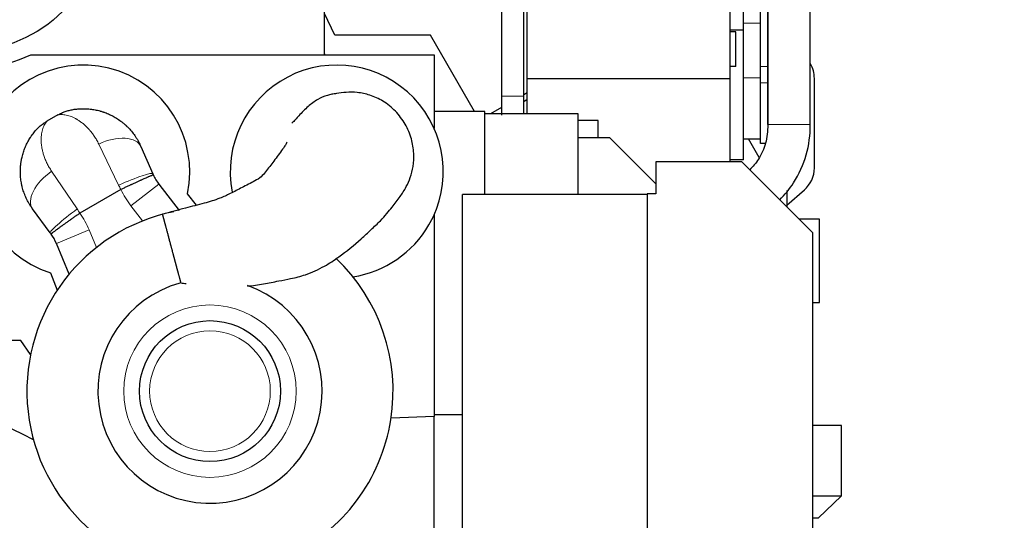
# Model space of a CAD drawing. Header units: inches. Extents: x 0 to 29700, y -16 to 21000.
# Tile 161 of 213: x 14988 to 15959, y 15266 to 15759. Entities that reach past the tile are written whole.
import ezdxf

# ---------------------------------------------------------------- set-up
doc = ezdxf.new("R2010")
doc.units = ezdxf.units.IN
doc.layers.add('1', color=7, linetype='Continuous', true_color=0xffffff)
doc.layers.add('254', color=7, linetype='Continuous', true_color=0xffffff)
doc.styles.add('latin_extended', font='simplex.shx')
doc.dimstyles.get("Standard").update_dxf_attribs({"dimtxt": 0.18, "dimasz": 0.18, "dimexe": 0.18, "dimexo": 0.0625, "dimgap": 0.09, "dimtad": 0, "dimtih": 1, "dimtoh": 1, "dimdec": 4, "dimzin": 0, "dimdsep": 46, "dimtxsty": 'Standard', "dimcen": 0.09, "dimadec": 0, "dimazin": 0, "dimtfac": 1, "dimtdec": 4, "dimtofl": 0, "dimtmove": 0, "dimatfit": 3, "dimfxl": 1, "dimtolj": 1, "dimtzin": 0, "dimarcsym": 0})

# ---------------------------------------------------------------- blocks, each defined once
blk = doc.blocks.new('_U9')
at = {"layer": '254', "color": 3, "linetype": 'Continuous', "lineweight": 13, "transparency": 16777216}
for p, q in [((15408.25, 17603.4), (17216.25, 17603.4)), ((17166.25, 15355.9), (17166.25, 17428.4)), ((14956.25, 15180.9), (17216.25, 15180.9))]:
    blk.add_line(p, q, dxfattribs=at)
at = {"layer": '254', "color": 3, "transparency": 16777216}
for points in [[(17195.42, 17428.4), (17137.09, 17428.4), (17166.25, 17603.4)], [(17137.09, 15355.9), (17195.42, 15355.9), (17166.25, 15180.9)]]:
    blk.add_solid(points, dxfattribs=at)
at = {"layer": 'Defpoints', "color": 0, "transparency": 16777216}
for p in [(15358.25, 17603.4), (17166.25, 17603.4), (14906.25, 15180.9)]:
    blk.add_point(p, dxfattribs=at)
at = {"layer": '254', "color": 2, "lineweight": 13, "transparency": 16777216, "insert": (16903.75, 15903.78), "char_height": 175, "attachment_point": 1, "rotation": 90, "style": 'latin_extended'}
blk.add_mtext('\\A1;2422', dxfattribs=at)

msp = doc.modelspace()

# ---------------------------------------------------------------- linework, layer by layer
at = {"layer": '1', "color": 2, "linetype": 'Continuous', "lineweight": 25}
for p, q in [((15701.252, 15748.904), (15701.252, 16120.629)), ((15725.253, 16067.895), (15725.253, 15655.722)), ((15767.253, 15655.722), (15767.253, 16067.895)), ((15488.081, 15700.929), (15488.081, 15850.929)), ((15688.081, 15700.929), (15688.081, 15850.929)), ((15718.252, 15713.131), (15718.252, 15789.541)), ((15725.252, 15713.131), (15725.252, 15789.541)), ((15288.252, 15724.4), (15288.252, 15779.631)), ((15298.252, 15743.9), (15288.252, 15765.199)), ((15701.252, 15748.904), (15688.08, 15748.904)), ((15701.252, 15620.904), (15701.252, 15748.904)), ((15392.752, 15743.9), (15298.252, 15743.9)), ((15436.252, 15668.556), (15392.752, 15743.9)), ((15693.924, 15747.066), (15688.081, 15747.066)), ((15693.924, 15712.897), (15693.924, 15747.066)), ((15725.253, 15729.9), (15725.252, 15729.9)), ((14998.444, 15724.4), (15396.252, 15724.4)), ((15288.963, 15724.4), (15288.252, 15725.913)), ((15396.252, 15724.4), (15396.252, 15651.936)), ((15693.924, 15712.897), (15688.081, 15712.897)), ((15718.252, 15696.903), (15718.252, 15713.131)), ((15725.252, 15696.903), (15725.252, 15713.131)), ((15488.081, 15666.2), (15488.081, 15700.929)), ((15688.081, 15700.929), (15488.081, 15700.929)), ((15688.081, 15618.9), (15688.081, 15700.929)), ((15771.252, 15612.968), (15771.252, 15701.283)), ((15718.252, 15637.073), (15718.252, 15696.903)), ((15725.252, 15655.652), (15725.252, 15696.903)), ((15484.672, 15678.641), (15488.082, 15680.724)), ((15488.081, 15687.107), (15484.673, 15685.139)), ((15462.674, 15672.438), (15451.87, 15666.201)), ((15025.255, 15665.259), (15014.382, 15658.981)), ((15025.255, 15665.259), (15014.382, 15658.981)), ((15446.252, 15668.556), (15396.252, 15668.556)), ((15446.252, 15666.197), (15446.252, 15668.556)), ((15446.252, 15586.9), (15446.252, 15666.2)), ((15538.252, 15666.2), (15446.252, 15666.2)), ((15538.252, 15586.9), (15538.252, 15666.2)), ((15558.081, 15659.641), (15538.252, 15659.641)), ((15558.081, 15642.95), (15558.081, 15659.641)), ((15538.252, 15642.95), (15569.252, 15642.95)), ((15614.853, 15597.35), (15569.252, 15642.95)), ((15107.086, 15634.185), (15118.792, 15607.335)), ((15107.086, 15634.185), (15118.792, 15607.335)), ((15701.252, 15641.743), (15718.252, 15641.743)), ((15716.825, 15623.344), (15706.202, 15641.743)), ((15722.901, 15637.073), (15718.252, 15637.073)), ((15614.853, 15618.9), (15614.853, 15587.4)), ((15699.853, 15618.9), (15614.853, 15618.9)), ((15701.252, 15620.904), (15688.08, 15620.904)), ((15769.853, 15548.9), (15699.853, 15618.9)), ((15124.958, 15596.879), (15144.919, 15570.866)), ((15124.958, 15596.879), (15144.919, 15570.866)), ((15087.324, 15591.681), (15047.067, 15568.439)), ((15087.324, 15591.681), (15047.067, 15568.439)), ((15161.995, 15576.202), (15152.948, 15587.532)), ((15161.995, 15576.202), (15152.948, 15587.532)), ((15424.352, 15119.4), (15424.352, 15586.9)), ((15606.353, 15586.9), (15424.352, 15586.9)), ((15606.353, 15587.4), (15606.353, 15117.4)), ((15614.853, 15587.4), (15606.353, 15587.4)), ((15743.95, 15576.238), (15761.377, 15591.342)), ((15743.952, 15590.699), (15743.952, 15574.798)), ((15017.777, 15549.014), (15000.377, 15572.577)), ((15017.777, 15549.014), (15000.377, 15572.577)), ((15396.252, 15566.872), (15396.252, 15367.9)), ((15776.252, 15562.43), (15756.322, 15562.43)), ((15776.252, 15492.479), (15776.252, 15562.43)), ((15769.853, 15117.4), (15769.853, 15548.9)), ((15036.296, 15508.153), (15023.748, 15538.446)), ((15036.296, 15508.153), (15023.748, 15538.446)), ((15017.848, 15509.532), (15024.579, 15492.35)), ((15017.848, 15509.532), (15024.579, 15492.35)), ((15776.252, 15480.43), (15776.252, 15492.479)), ((15769.852, 15480.43), (15776.252, 15480.43)), ((14988.752, 15442.9), (14839.293, 15442.9)), ((14998.371, 15429.03), (14988.752, 15442.9)), ((15396.252, 15367.9), (15353.832, 15366.419)), ((15424.352, 15369.541), (15396.252, 15369.541)), ((15396.252, 15198.902), (15396.252, 15367.9)), ((15797.952, 15358.9), (15769.853, 15358.9)), ((15797.952, 15289.594), (15797.952, 15358.9)), ((15769.853, 15289.594), (15797.952, 15289.594)), ((15774.952, 15267.594), (15797.952, 15289.594)), ((15774.952, 15267.594), (15769.853, 15267.594))]:
    msp.add_line(p, q, dxfattribs=at)
at = {"layer": '1', "color": 110, "linetype": 'Continuous', "lineweight": 13}
for p, q in [((15701.252, 15755.685), (15718.252, 15755.685)), ((15725.252, 15713.131), (15718.252, 15713.131)), ((15701.252, 15701.903), (15718.252, 15701.903)), ((15725.252, 15696.903), (15718.252, 15696.903)), ((15767.253, 15655.722), (15725.253, 15655.722)), ((15085.126, 15596.088), (15065.584, 15636.51)), ((15085.126, 15596.088), (15065.584, 15636.51)), ((15019.114, 15609.681), (15044.35, 15572.545)), ((15019.114, 15609.681), (15044.35, 15572.545)), ((15097.19, 15575.573), (15124.958, 15596.879)), ((15097.19, 15575.573), (15124.958, 15596.879)), ((15108.615, 15560.684), (15097.19, 15575.573)), ((15108.615, 15560.684), (15097.19, 15575.573)), ((15023.748, 15538.446), (15056.084, 15551.84)), ((15023.748, 15538.446), (15056.084, 15551.84)), ((15056.084, 15551.84), (15063.265, 15534.503)), ((15056.084, 15551.84), (15063.265, 15534.503))]:
    msp.add_line(p, q, dxfattribs=at)
at = {"layer": '1', "color": 2, "linetype": 'Continuous', "lineweight": 25}
for centre, radius in [((14936.252, 15860.9), 132.5), ((15175.252, 15392.9), 69.5), ((15175.252, 15392.9), 69.5)]:
    msp.add_circle(centre, radius, dxfattribs=at)
at = {"layer": '1', "color": 110, "linetype": 'Continuous', "lineweight": 13}
for radius in [85, 85, 59.5, 59.5]:
    msp.add_circle((15175.252, 15392.9), radius, dxfattribs=at)
at = {"layer": '1', "color": 2, "linetype": 'Continuous', "lineweight": 25}
for centre, radius, start, end in [((14936.252, 15860.9), 150, 223.894554, 294.494648), ((15050.252, 15609.406), 105, 347.975372, 252.024628), ((15050.252, 15609.406), 105, 347.975372, 252.024628), ((15300.252, 15609.406), 105, 330.000033, 191.158158), ((15300.252, 15609.406), 105, 330.000033, 191.158158), ((15742.635, 15701.283), 28.617, 0, 30.654844), ((15742.635, 15612.968), 28.617, 310.914383, 0), ((15164.625, 15627.318), 50, 205.283936, 217.5), ((15164.625, 15627.318), 50, 205.283936, 217.5), ((15175.252, 15392.9), 180.534, 101.44125, 266.068125), ((15175.252, 15392.9), 180.534, 101.44125, 266.068125), ((15300.252, 15609.406), 105, 278.767533, 330.000033), ((15300.252, 15609.406), 105, 278.767533, 330.000033), ((14977.554, 15519.312), 50, 22.5, 34.716108), ((14977.554, 15519.312), 50, 22.5, 34.716108), ((15175.252, 15392.9), 180.534, 295.464375, 46.546875), ((15175.252, 15392.9), 180.534, 295.464375, 46.546875), ((15175.252, 15392.9), 110.534, 105.519375, 70.374375), ((15175.252, 15392.9), 110.534, 105.519375, 70.374375), ((14906.252, 15180.9), 189.5, 59.92875, 114.24375)]:
    msp.add_arc(centre, radius, start, end, dxfattribs=at)
at = {"layer": '1', "color": 110, "linetype": 'Continuous', "lineweight": 13}
for centre, start, end in [((15164.625, 15627.318), 204.746026, 217.5), ((15164.625, 15627.318), 204.746026, 217.5), ((14977.554, 15519.312), 22.5, 35.254018), ((14977.554, 15519.312), 22.5, 35.254018)]:
    msp.add_arc(centre, 85, start, end, dxfattribs=at)
for centre, major_axis, ratio, start_param, end_param in [((15075.002, 15620.197), (32.083, 13.988), 0.5357759, 0, 1.631231), ((15075.002, 15620.197), (32.083, 13.988), 0.5357759, 0, 1.631231), ((15028.532, 15593.368), (28.155, 20.791), 0.5357746, 1.5103602, 3.1415927), ((15028.532, 15593.368), (28.155, 20.791), 0.5357746, 1.5103602, 3.1415927), ((15086.709, 15593.347), (32.083, 13.988), 0.0898484, 0, 1.5809431), ((15086.709, 15593.347), (32.083, 13.988), 0.0898484, 0, 1.5809431), ((15045.932, 15569.805), (28.155, 20.791), 0.0898474, 1.5606494, 3.1415927), ((15045.932, 15569.805), (28.155, 20.791), 0.0898474, 1.5606494, 3.1415927)]:
    msp.add_ellipse(centre, major_axis=major_axis, ratio=ratio, start_param=start_param, end_param=end_param, dxfattribs=at)
at = {"layer": '1', "color": 2, "linetype": 'Continuous', "lineweight": 25}
for points, knots in [([(15462.673, 15779.632), (15462.672, 15775.876), (15462.672, 15766.479), (15462.672, 15751.441), (15462.672, 15734.517), (15462.672, 15717.594), (15462.672, 15700.672), (15462.672, 15689.391), (15462.672, 15683.75)], [0, 0, 0, 0, 0.1175057, 0.2940152, 0.4705247, 0.6470337, 0.8235279, 1, 1, 1, 1]), ([(15484.671, 15683.75), (15484.671, 15689.391), (15484.671, 15700.672), (15484.671, 15717.594), (15484.671, 15737.338), (15484.671, 15758.017), (15484.671, 15773.055), (15484.672, 15779.631)], [0, 0, 0, 0, 0.1764729, 0.352968, 0.5294778, 0.7942435, 1, 1, 1, 1]), ([(15212.306, 15496.409), (15217.608, 15496.916), (15227.97, 15498.385), (15241.932, 15501.428), (15255.91, 15503.871), (15271.382, 15507.825), (15287.083, 15515.104), (15305.569, 15527.079), (15320.921, 15539.913), (15334.358, 15552.244), (15345.469, 15562.914), (15354.915, 15574.077), (15362.228, 15583.79), (15368.389, 15593.142), (15373.071, 15603.514), (15375.942, 15614.748), (15376.661, 15627.672), (15374.305, 15642.137), (15368.23, 15656.557), (15358.604, 15669.361), (15346.585, 15679.147), (15333.496, 15685.069), (15320.998, 15687.718), (15309.828, 15687.776), (15300.908, 15686.497), (15295.026, 15685.562), (15288.334, 15683.787), (15280.958, 15680.6), (15271.343, 15673.289), (15264.436, 15666.365), (15259.742, 15660.899), (15257.255, 15658.298), (15256.109, 15657.118)], [0, 0, 0, 0, 0.0343021, 0.0676344, 0.0933338, 0.1261028, 0.1715223, 0.2070655, 0.2677506, 0.296364, 0.3267994, 0.3760678, 0.4178713, 0.4516682, 0.4763215, 0.5024951, 0.5308048, 0.5616686, 0.5950745, 0.6291124, 0.6624737, 0.6924936, 0.7196534, 0.7433175, 0.7650992, 0.7784021, 0.7943109, 0.8392464, 0.8931073, 0.9546511, 0.9800834, 1, 1, 1, 1]), ([(15212.306, 15496.409), (15217.608, 15496.916), (15227.97, 15498.385), (15241.932, 15501.428), (15255.91, 15503.871), (15271.382, 15507.825), (15287.083, 15515.104), (15305.569, 15527.079), (15320.921, 15539.913), (15334.358, 15552.244), (15345.469, 15562.914), (15354.915, 15574.077), (15362.228, 15583.79), (15368.389, 15593.142), (15373.071, 15603.514), (15375.942, 15614.748), (15376.661, 15627.672), (15374.305, 15642.137), (15368.23, 15656.557), (15358.604, 15669.361), (15346.585, 15679.147), (15333.496, 15685.069), (15320.998, 15687.718), (15309.828, 15687.776), (15300.908, 15686.497), (15295.026, 15685.562), (15288.334, 15683.787), (15280.958, 15680.6), (15271.343, 15673.289), (15264.436, 15666.365), (15259.742, 15660.899), (15257.255, 15658.298), (15256.109, 15657.118)], [0, 0, 0, 0, 0.0343021, 0.0676344, 0.0933338, 0.1261028, 0.1715223, 0.2070655, 0.2677506, 0.296364, 0.3267994, 0.3760678, 0.4178713, 0.4516682, 0.4763215, 0.5024951, 0.5308048, 0.5616686, 0.5950745, 0.6291124, 0.6624737, 0.6924936, 0.7196534, 0.7433175, 0.7650992, 0.7784021, 0.7943109, 0.8392464, 0.8931073, 0.9546511, 0.9800834, 1, 1, 1, 1]), ([(15462.672, 15683.75), (15462.672, 15682.423), (15462.672, 15679.556), (15462.672, 15675.295), (15462.672, 15670.359), (15462.672, 15667.032), (15462.672, 15665.117)], [0, 0, 0, 0, 0.2067279, 0.448642, 0.6718917, 1, 1, 1, 1]), ([(15484.671, 15666.15), (15484.671, 15666.858), (15484.671, 15669.313), (15484.671, 15673.653), (15484.671, 15678.847), (15484.671, 15682.232), (15484.671, 15683.75)], [0, 0, 0, 0, 0.1275545, 0.4370042, 0.749285, 1, 1, 1, 1]), ([(15040.26, 15670.596), (15041.848, 15670.855), (15043.441, 15671.052), (15046.634, 15671.321), (15048.235, 15671.394), (15051.441, 15671.416), (15053.047, 15671.364), (15056.263, 15671.135), (15057.873, 15670.958), (15061.097, 15670.472), (15062.71, 15670.165), (15065.131, 15669.6), (15065.939, 15669.395), (15066.948, 15669.117), (15067.15, 15669.06), (15067.553, 15668.944), (15068.158, 15668.767), (15068.961, 15668.519), (15069.562, 15668.323), (15069.962, 15668.19), (15070.162, 15668.123), (15070.761, 15667.918), (15071.159, 15667.777), (15072.347, 15667.342), (15073.134, 15667.036), (15075.475, 15666.069), (15077.011, 15665.36), (15080.033, 15663.812), (15081.518, 15662.973), (15084.435, 15661.16), (15085.867, 15660.187), (15087.62, 15658.882), (15087.968, 15658.617), (15088.489, 15658.212), (15088.662, 15658.076), (15089.007, 15657.802), (15089.866, 15657.112), (15090.708, 15656.397), (15091.703, 15655.515), (15092.197, 15655.068), (15092.684, 15654.613), (15093.008, 15654.307), (15093.168, 15654.153), (15093.969, 15653.38), (15094.594, 15652.749), (15096.43, 15650.817), (15097.596, 15649.478), (15099.816, 15646.698), (15100.868, 15645.257), (15102.358, 15643.019), (15103.321, 15641.502), (15104.225, 15639.932), (15105.097, 15638.336), (15105.517, 15637.525), (15106.326, 15635.875), (15106.714, 15635.037), (15107.086, 15634.185)], [0, 0, 0, 0, 0.0625, 0.0625, 0.125, 0.125, 0.1875, 0.1875, 0.25, 0.25, 0.3125, 0.3125, 0.34375, 0.34375, 0.3515625, 0.3515625, 0.359375, 0.375, 0.3828125, 0.3828125, 0.390625, 0.390625, 0.40625, 0.40625, 0.4375, 0.4375, 0.5, 0.5, 0.5625, 0.5625, 0.625, 0.625, 0.640625, 0.640625, 0.6484375, 0.6484375, 0.65625, 0.6875, 0.6875, 0.703125, 0.7109375, 0.7109375, 0.71875, 0.71875, 0.75, 0.75, 0.8125, 0.8125, 0.875, 0.875, 0.90625, 0.9375, 0.9375, 0.96875, 0.96875, 1, 1, 1, 1]), ([(15040.26, 15670.596), (15041.848, 15670.855), (15043.441, 15671.052), (15046.634, 15671.321), (15048.235, 15671.394), (15051.441, 15671.416), (15053.047, 15671.364), (15056.263, 15671.135), (15057.873, 15670.958), (15061.097, 15670.472), (15062.71, 15670.165), (15065.131, 15669.6), (15065.939, 15669.395), (15066.948, 15669.117), (15067.15, 15669.06), (15067.553, 15668.944), (15068.158, 15668.767), (15068.961, 15668.519), (15069.562, 15668.323), (15069.962, 15668.19), (15070.162, 15668.123), (15070.761, 15667.918), (15071.159, 15667.777), (15072.347, 15667.342), (15073.134, 15667.036), (15075.475, 15666.069), (15077.011, 15665.36), (15080.033, 15663.812), (15081.518, 15662.973), (15084.435, 15661.16), (15085.867, 15660.187), (15087.62, 15658.882), (15087.968, 15658.617), (15088.489, 15658.212), (15088.662, 15658.076), (15089.007, 15657.802), (15089.866, 15657.112), (15090.708, 15656.397), (15091.703, 15655.515), (15092.197, 15655.068), (15092.684, 15654.613), (15093.008, 15654.307), (15093.168, 15654.153), (15093.969, 15653.38), (15094.594, 15652.749), (15096.43, 15650.817), (15097.596, 15649.478), (15099.816, 15646.698), (15100.868, 15645.257), (15102.358, 15643.019), (15103.321, 15641.502), (15104.225, 15639.932), (15105.097, 15638.336), (15105.517, 15637.525), (15106.326, 15635.875), (15106.714, 15635.037), (15107.086, 15634.185)], [0, 0, 0, 0, 0.0625, 0.0625, 0.125, 0.125, 0.1875, 0.1875, 0.25, 0.25, 0.3125, 0.3125, 0.34375, 0.34375, 0.3515625, 0.3515625, 0.359375, 0.375, 0.3828125, 0.3828125, 0.390625, 0.390625, 0.40625, 0.40625, 0.4375, 0.4375, 0.5, 0.5, 0.5625, 0.5625, 0.625, 0.625, 0.640625, 0.640625, 0.6484375, 0.6484375, 0.65625, 0.6875, 0.6875, 0.703125, 0.7109375, 0.7109375, 0.71875, 0.71875, 0.75, 0.75, 0.8125, 0.8125, 0.875, 0.875, 0.90625, 0.9375, 0.9375, 0.96875, 0.96875, 1, 1, 1, 1]), ([(15025.255, 15665.259), (15025.839, 15665.596), (15026.429, 15665.919), (15027.618, 15666.534), (15028.819, 15667.12), (15030.649, 15667.913), (15031.89, 15668.385), (15033.766, 15669.051), (15035.037, 15669.439), (15036.973, 15669.937), (15038.273, 15670.241), (15039.594, 15670.487), (15040.26, 15670.596)], [0, 0, 0, 0, 0.125, 0.125, 0.25, 0.375, 0.5, 0.5, 0.75, 0.75, 0.875, 1, 1, 1, 1]), ([(15025.255, 15665.259), (15025.839, 15665.596), (15026.429, 15665.919), (15027.618, 15666.534), (15028.819, 15667.12), (15030.649, 15667.913), (15031.89, 15668.385), (15033.766, 15669.051), (15035.037, 15669.439), (15036.973, 15669.937), (15038.273, 15670.241), (15039.594, 15670.487), (15040.26, 15670.596)], [0, 0, 0, 0, 0.125, 0.125, 0.25, 0.375, 0.5, 0.5, 0.75, 0.75, 0.875, 1, 1, 1, 1]), ([(15002.257, 15648.655), (15002.684, 15649.177), (15003.558, 15650.198), (15004.471, 15651.172), (15005.87, 15652.6), (15006.842, 15653.506), (15008.357, 15654.798), (15009.386, 15655.636), (15010.988, 15656.825), (15012.649, 15657.945), (15013.797, 15658.644), (15014.382, 15658.981)], [0, 0, 0, 0, 0.125, 0.25, 0.25, 0.5, 0.5, 0.625, 0.75, 0.875, 1, 1, 1, 1]), ([(15002.257, 15648.655), (15002.684, 15649.177), (15003.558, 15650.198), (15004.471, 15651.172), (15005.87, 15652.6), (15006.842, 15653.506), (15008.357, 15654.798), (15009.386, 15655.636), (15010.988, 15656.825), (15012.649, 15657.945), (15013.797, 15658.644), (15014.382, 15658.981)], [0, 0, 0, 0, 0.125, 0.25, 0.25, 0.5, 0.5, 0.625, 0.75, 0.875, 1, 1, 1, 1]), ([(15725.253, 15655.722), (15725.367, 15649.264), (15723.938, 15637.361), (15717.196, 15622.019), (15710.65, 15614.28), (15707.452, 15611.218)], [0, 0, 0, 0, 0.3656729, 0.7158612, 1, 1, 1, 1]), ([(15737.021, 15581.62), (15742.122, 15586.639), (15753.138, 15599.938), (15764.584, 15625.519), (15767.255, 15645.394), (15767.253, 15655.722)], [0, 0, 0, 0, 0.2686816, 0.638918, 1, 1, 1, 1]), ([(15000.377, 15572.577), (14999.824, 15573.325), (14999.292, 15574.08), (14998.268, 15575.606), (14997.775, 15576.376), (14996.829, 15577.93), (14995.921, 15579.498), (14995.088, 15581.091), (14993.895, 15583.502), (14993.173, 15585.134), (14991.875, 15588.447), (14991.299, 15590.128), (14990.543, 15592.684), (14990.31, 15593.542), (14990.067, 15594.514), (14990.041, 15594.622), (14989.988, 15594.838), (14989.962, 15594.946), (14989.885, 15595.271), (14989.734, 15595.921), (14989.594, 15596.57), (14989.329, 15597.867), (14989.172, 15598.73), (14988.896, 15600.454), (14988.777, 15601.315), (14988.474, 15603.892), (14988.345, 15605.605), (14988.23, 15609.018), (14988.243, 15610.718), (14988.407, 15614.105), (14988.559, 15615.792), (14988.834, 15617.891), (14988.894, 15618.31), (14988.989, 15618.938), (14989.022, 15619.148), (14989.09, 15619.566), (14989.195, 15620.192), (14989.31, 15620.816), (14989.431, 15621.438), (14989.472, 15621.644), (14989.556, 15622.057), (14989.6, 15622.263), (14989.998, 15624.111), (14990.415, 15625.722), (14991.368, 15628.882), (14991.903, 15630.432), (14993.089, 15633.47), (14993.739, 15634.958), (14995.151, 15637.875), (14995.912, 15639.302), (14997.137, 15641.398), (14997.559, 15642.088), (14998.104, 15642.942), (14998.214, 15643.112), (14998.435, 15643.451), (14998.547, 15643.62), (14998.884, 15644.126), (14999.112, 15644.461), (15000.266, 15646.122), (15001.238, 15647.409), (15002.257, 15648.655)], [0, 0, 0, 0, 0.03125, 0.03125, 0.0625, 0.0625, 0.09375, 0.125, 0.125, 0.1875, 0.1875, 0.25, 0.25, 0.28125, 0.28125, 0.2851563, 0.2851563, 0.2890625, 0.2890625, 0.296875, 0.3125, 0.3125, 0.34375, 0.34375, 0.375, 0.375, 0.4375, 0.4375, 0.5, 0.5, 0.5625, 0.5625, 0.578125, 0.578125, 0.5859375, 0.5859375, 0.59375, 0.609375, 0.609375, 0.6171875, 0.6171875, 0.625, 0.625, 0.6875, 0.6875, 0.75, 0.75, 0.8125, 0.8125, 0.875, 0.875, 0.90625, 0.90625, 0.9140625, 0.9140625, 0.921875, 0.921875, 0.9375, 0.9375, 1, 1, 1, 1]), ([(15000.377, 15572.577), (14999.824, 15573.325), (14999.292, 15574.08), (14998.268, 15575.606), (14997.775, 15576.376), (14996.829, 15577.93), (14995.921, 15579.498), (14995.088, 15581.091), (14993.895, 15583.502), (14993.173, 15585.134), (14991.875, 15588.447), (14991.299, 15590.128), (14990.543, 15592.684), (14990.31, 15593.542), (14990.067, 15594.514), (14990.041, 15594.622), (14989.988, 15594.838), (14989.962, 15594.946), (14989.885, 15595.271), (14989.734, 15595.921), (14989.594, 15596.57), (14989.329, 15597.867), (14989.172, 15598.73), (14988.896, 15600.454), (14988.777, 15601.315), (14988.474, 15603.892), (14988.345, 15605.605), (14988.23, 15609.018), (14988.243, 15610.718), (14988.407, 15614.105), (14988.559, 15615.792), (14988.834, 15617.891), (14988.894, 15618.31), (14988.989, 15618.938), (14989.022, 15619.148), (14989.09, 15619.566), (14989.195, 15620.192), (14989.31, 15620.816), (14989.431, 15621.438), (14989.472, 15621.644), (14989.556, 15622.057), (14989.6, 15622.263), (14989.998, 15624.111), (14990.415, 15625.722), (14991.368, 15628.882), (14991.903, 15630.432), (14993.089, 15633.47), (14993.739, 15634.958), (14995.151, 15637.875), (14995.912, 15639.302), (14997.137, 15641.398), (14997.559, 15642.088), (14998.104, 15642.942), (14998.214, 15643.112), (14998.435, 15643.451), (14998.547, 15643.62), (14998.884, 15644.126), (14999.112, 15644.461), (15000.266, 15646.122), (15001.238, 15647.409), (15002.257, 15648.655)], [0, 0, 0, 0, 0.03125, 0.03125, 0.0625, 0.0625, 0.09375, 0.125, 0.125, 0.1875, 0.1875, 0.25, 0.25, 0.28125, 0.28125, 0.2851562, 0.2851562, 0.2890625, 0.2890625, 0.296875, 0.3125, 0.3125, 0.34375, 0.34375, 0.375, 0.375, 0.4375, 0.4375, 0.5, 0.5, 0.5625, 0.5625, 0.578125, 0.578125, 0.5859375, 0.5859375, 0.59375, 0.609375, 0.609375, 0.6171875, 0.6171875, 0.625, 0.625, 0.6875, 0.6875, 0.75, 0.75, 0.8125, 0.8125, 0.875, 0.875, 0.90625, 0.90625, 0.9140625, 0.9140625, 0.921875, 0.921875, 0.9375, 0.9375, 1, 1, 1, 1]), ([(15251.254, 15638.509), (15251.246, 15638.512), (15251.185, 15638.455), (15250.927, 15637.889), (15249.834, 15635.789), (15246.875, 15631.459), (15242.815, 15625.926), (15238.457, 15620.075), (15234.146, 15614.39), (15229.776, 15609.171), (15225.852, 15603.811), (15217.597, 15598.959), (15207.172, 15593.971), (15195.914, 15587.825), (15183.564, 15582.255), (15168.643, 15577.746), (15149.694, 15573.132), (15136.049, 15569.345), (15128.535, 15567.251)], [0, 0, 0, 0, 0.0117977, 0.0615883, 0.1037353, 0.1490405, 0.1984393, 0.2441472, 0.2828718, 0.3240038, 0.3659486, 0.4126485, 0.5011799, 0.5825479, 0.6513657, 0.7486983, 0.8620661, 1, 1, 1, 1]), ([(15251.254, 15638.509), (15251.246, 15638.512), (15251.185, 15638.455), (15250.927, 15637.889), (15249.834, 15635.789), (15246.875, 15631.459), (15242.815, 15625.926), (15238.457, 15620.075), (15234.146, 15614.39), (15229.776, 15609.171), (15225.852, 15603.811), (15217.597, 15598.959), (15207.172, 15593.971), (15195.914, 15587.825), (15183.564, 15582.255), (15168.643, 15577.746), (15149.694, 15573.132), (15136.049, 15569.345), (15128.535, 15567.251)], [0, 0, 0, 0, 0.0117977, 0.0615883, 0.1037353, 0.1490405, 0.1984393, 0.2441472, 0.2828718, 0.3240038, 0.3659486, 0.4126485, 0.5011799, 0.5825479, 0.6513657, 0.7486983, 0.8620661, 1, 1, 1, 1]), ([(15119.415, 15605.962), (15119.415, 15605.963), (15119.414, 15605.964), (15119.414, 15605.965), (15119.413, 15605.965), (15119.413, 15605.966), (15119.413, 15605.966), (15119.411, 15605.968), (15119.407, 15605.973), (15119.393, 15605.98), (15119.374, 15605.983), (15119.326, 15605.984), (15119.237, 15605.974), (15119.028, 15605.921), (15118.838, 15605.861), (15118.677, 15605.807), (15118.62, 15605.787), (15118.499, 15605.745), (15118.436, 15605.722), (15118.237, 15605.649), (15118.093, 15605.595), (15117.625, 15605.416), (15116.907, 15605.13), (15116.006, 15604.755), (15115.259, 15604.439), (15114.933, 15604.3), (15114.589, 15604.152), (15114.45, 15604.092), (15114.379, 15604.062), (15114.166, 15603.97), (15114.022, 15603.907), (15113.581, 15603.717), (15112.975, 15603.453), (15112.331, 15603.17), (15111.337, 15602.732), (15110.638, 15602.421), (15109.532, 15601.928), (15108.776, 15601.59), (15107.983, 15601.233), (15107.475, 15601.004), (15107.372, 15600.958), (15107.167, 15600.865), (15106.857, 15600.725), (15106.544, 15600.583), (15105.913, 15600.298), (15105.486, 15600.104), (15104.188, 15599.514), (15103.298, 15599.108), (15101.927, 15598.48), (15101.002, 15598.055), (15099.577, 15597.4), (15098.603, 15596.95), (15097.986, 15596.665), (15097.862, 15596.608), (15097.615, 15596.493), (15097.243, 15596.321), (15096.87, 15596.148), (15096.122, 15595.802), (15095.121, 15595.337), (15094.112, 15594.867), (15092.592, 15594.159), (15091.571, 15593.681), (15090.027, 15592.958), (15088.994, 15592.473), (15087.953, 15591.983), (15087.431, 15591.737)], [0, 0, 0, 0, 0.0019531, 0.0019531, 0.0024414, 0.0024414, 0.0029297, 0.0039062, 0.0078125, 0.015625, 0.03125, 0.03125, 0.0625, 0.09375, 0.125, 0.125, 0.140625, 0.140625, 0.15625, 0.15625, 0.1875, 0.1875, 0.25, 0.3125, 0.3125, 0.34375, 0.3515625, 0.3515625, 0.359375, 0.359375, 0.375, 0.375, 0.40625, 0.4375, 0.4375, 0.5, 0.5, 0.53125, 0.5625, 0.5625, 0.5703125, 0.5703125, 0.578125, 0.59375, 0.59375, 0.625, 0.625, 0.6875, 0.6875, 0.71875, 0.75, 0.78125, 0.78125, 0.7890625, 0.7890625, 0.796875, 0.8125, 0.8125, 0.84375, 0.875, 0.875, 0.9375, 0.9375, 0.96875, 1, 1, 1, 1]), ([(15119.415, 15605.962), (15119.415, 15605.963), (15119.414, 15605.964), (15119.414, 15605.965), (15119.413, 15605.965), (15119.413, 15605.966), (15119.413, 15605.966), (15119.411, 15605.968), (15119.407, 15605.973), (15119.393, 15605.98), (15119.374, 15605.983), (15119.326, 15605.984), (15119.237, 15605.974), (15119.028, 15605.921), (15118.838, 15605.861), (15118.677, 15605.807), (15118.62, 15605.787), (15118.499, 15605.745), (15118.436, 15605.722), (15118.237, 15605.649), (15118.093, 15605.595), (15117.625, 15605.416), (15116.907, 15605.13), (15116.006, 15604.755), (15115.259, 15604.439), (15114.933, 15604.3), (15114.589, 15604.152), (15114.45, 15604.092), (15114.379, 15604.062), (15114.166, 15603.97), (15114.022, 15603.907), (15113.581, 15603.717), (15112.975, 15603.453), (15112.331, 15603.17), (15111.337, 15602.732), (15110.638, 15602.421), (15109.532, 15601.928), (15108.776, 15601.59), (15107.983, 15601.233), (15107.475, 15601.004), (15107.372, 15600.958), (15107.167, 15600.865), (15106.857, 15600.725), (15106.544, 15600.583), (15105.913, 15600.298), (15105.486, 15600.104), (15104.188, 15599.514), (15103.298, 15599.108), (15101.927, 15598.48), (15101.002, 15598.055), (15099.577, 15597.4), (15098.603, 15596.95), (15097.986, 15596.665), (15097.862, 15596.608), (15097.615, 15596.493), (15097.243, 15596.321), (15096.87, 15596.148), (15096.122, 15595.802), (15095.121, 15595.337), (15094.112, 15594.867), (15092.592, 15594.159), (15091.571, 15593.681), (15090.027, 15592.958), (15088.994, 15592.473), (15087.953, 15591.983), (15087.431, 15591.737)], [0, 0, 0, 0, 0.0019531, 0.0019531, 0.0024414, 0.0024414, 0.0029297, 0.0039062, 0.0078125, 0.015625, 0.03125, 0.03125, 0.0625, 0.09375, 0.125, 0.125, 0.140625, 0.140625, 0.15625, 0.15625, 0.1875, 0.1875, 0.25, 0.3125, 0.3125, 0.34375, 0.3515625, 0.3515625, 0.359375, 0.359375, 0.375, 0.375, 0.40625, 0.4375, 0.4375, 0.5, 0.5, 0.53125, 0.5625, 0.5625, 0.5703125, 0.5703125, 0.578125, 0.59375, 0.59375, 0.625, 0.625, 0.6875, 0.6875, 0.71875, 0.75, 0.78125, 0.78125, 0.7890625, 0.7890625, 0.796875, 0.8125, 0.8125, 0.84375, 0.875, 0.875, 0.9375, 0.9375, 0.96875, 1, 1, 1, 1]), ([(15046.966, 15568.374), (15046.491, 15568.045), (15045.546, 15567.388), (15044.61, 15566.736), (15043.211, 15565.761), (15042.287, 15565.115), (15040.914, 15564.153), (15040.003, 15563.514), (15039.1, 15562.88), (15038.425, 15562.406), (15038.089, 15562.169), (15037.754, 15561.933), (15037.531, 15561.776), (15037.42, 15561.697), (15036.864, 15561.306), (15035.988, 15560.687), (15034.708, 15559.781), (15033.877, 15559.191), (15032.649, 15558.318), (15031.852, 15557.751), (15030.692, 15556.921), (15030.311, 15556.648), (15029.748, 15556.245), (15029.468, 15556.045), (15029.192, 15555.846), (15029.009, 15555.715), (15028.918, 15555.649), (15028.466, 15555.324), (15027.76, 15554.815), (15027.089, 15554.329), (15026.109, 15553.619), (15025.49, 15553.168), (15024.614, 15552.526), (15024.047, 15552.11), (15023.515, 15551.717), (15023.13, 15551.431), (15023.004, 15551.337), (15022.818, 15551.199), (15022.756, 15551.153), (15022.635, 15551.062), (15022.334, 15550.838), (15022.051, 15550.625), (15021.404, 15550.137), (15020.628, 15549.543), (15020.022, 15549.065), (15019.633, 15548.749), (15019.514, 15548.651), (15019.351, 15548.515), (15019.3, 15548.472), (15019.203, 15548.389), (15019.158, 15548.349), (15019.03, 15548.236), (15018.883, 15548.102), (15018.733, 15547.947), (15018.679, 15547.876), (15018.656, 15547.834), (15018.649, 15547.816), (15018.649, 15547.8), (15018.65, 15547.794), (15018.651, 15547.791), (15018.652, 15547.791), (15018.652, 15547.791), (15018.652, 15547.79), (15018.653, 15547.789), (15018.653, 15547.788), (15018.654, 15547.788)], [0, 0, 0, 0, 0.03125, 0.0625, 0.0625, 0.125, 0.125, 0.15625, 0.1875, 0.1875, 0.203125, 0.2109375, 0.2109375, 0.21875, 0.21875, 0.25, 0.28125, 0.3125, 0.3125, 0.375, 0.375, 0.40625, 0.40625, 0.421875, 0.4296875, 0.4296875, 0.4375, 0.4375, 0.46875, 0.5, 0.5, 0.5625, 0.5625, 0.59375, 0.625, 0.625, 0.640625, 0.640625, 0.6484375, 0.6484375, 0.65625, 0.6875, 0.6875, 0.75, 0.8125, 0.8125, 0.84375, 0.84375, 0.859375, 0.859375, 0.875, 0.875, 0.90625, 0.9375, 0.96875, 0.96875, 0.984375, 0.9921875, 0.9960938, 0.9970703, 0.9975586, 0.9975586, 0.9980469, 0.9980469, 1, 1, 1, 1]), ([(15046.966, 15568.374), (15046.491, 15568.045), (15045.546, 15567.388), (15044.61, 15566.736), (15043.211, 15565.761), (15042.287, 15565.115), (15040.914, 15564.153), (15040.003, 15563.514), (15039.1, 15562.88), (15038.425, 15562.406), (15038.089, 15562.169), (15037.754, 15561.933), (15037.531, 15561.776), (15037.42, 15561.697), (15036.864, 15561.306), (15035.988, 15560.687), (15034.708, 15559.781), (15033.877, 15559.191), (15032.649, 15558.318), (15031.852, 15557.751), (15030.692, 15556.921), (15030.311, 15556.648), (15029.748, 15556.245), (15029.468, 15556.045), (15029.192, 15555.846), (15029.009, 15555.715), (15028.918, 15555.649), (15028.466, 15555.324), (15027.76, 15554.815), (15027.089, 15554.329), (15026.109, 15553.619), (15025.49, 15553.168), (15024.614, 15552.526), (15024.047, 15552.11), (15023.515, 15551.717), (15023.13, 15551.431), (15023.004, 15551.337), (15022.818, 15551.199), (15022.756, 15551.153), (15022.635, 15551.062), (15022.334, 15550.838), (15022.051, 15550.625), (15021.404, 15550.137), (15020.628, 15549.543), (15020.022, 15549.065), (15019.633, 15548.749), (15019.514, 15548.651), (15019.351, 15548.515), (15019.3, 15548.472), (15019.203, 15548.389), (15019.158, 15548.349), (15019.03, 15548.236), (15018.883, 15548.102), (15018.733, 15547.947), (15018.679, 15547.876), (15018.656, 15547.834), (15018.649, 15547.816), (15018.649, 15547.8), (15018.65, 15547.794), (15018.651, 15547.791), (15018.652, 15547.791), (15018.652, 15547.791), (15018.652, 15547.79), (15018.653, 15547.789), (15018.653, 15547.788), (15018.654, 15547.788)], [0, 0, 0, 0, 0.03125, 0.0625, 0.0625, 0.125, 0.125, 0.15625, 0.1875, 0.1875, 0.203125, 0.2109375, 0.2109375, 0.21875, 0.21875, 0.25, 0.28125, 0.3125, 0.3125, 0.375, 0.375, 0.40625, 0.40625, 0.421875, 0.4296875, 0.4296875, 0.4375, 0.4375, 0.46875, 0.5, 0.5, 0.5625, 0.5625, 0.59375, 0.625, 0.625, 0.640625, 0.640625, 0.6484375, 0.6484375, 0.65625, 0.6875, 0.6875, 0.75, 0.8125, 0.8125, 0.84375, 0.84375, 0.859375, 0.859375, 0.875, 0.875, 0.90625, 0.9375, 0.96875, 0.96875, 0.984375, 0.9921875, 0.9960938, 0.9970703, 0.9975586, 0.9975586, 0.9980469, 0.9980469, 1, 1, 1, 1]), ([(15141.62, 15518.414), (15141.595, 15518.508), (15141.545, 15518.697), (15141.468, 15518.982), (15141.391, 15519.269), (15141.314, 15519.558), (15141.236, 15519.848), (15141.158, 15520.141), (15141.079, 15520.435), (15141, 15520.731), (15140.92, 15521.029), (15140.84, 15521.329), (15140.759, 15521.631), (15140.677, 15521.934), (15140.595, 15522.24), (15140.477, 15522.684), (15140.32, 15523.267), (15140.126, 15523.993), (15139.93, 15524.722), (15139.734, 15525.456), (15139.536, 15526.194), (15139.304, 15527.06), (15139.037, 15528.056), (15138.735, 15529.182), (15138.433, 15530.31), (15138.13, 15531.441), (15137.826, 15532.574), (15137.522, 15533.709), (15137.218, 15534.846), (15136.852, 15536.212), (15136.427, 15537.797), (15135.946, 15539.594), (15135.47, 15541.369), (15134.999, 15543.125), (15134.536, 15544.855), (15134.081, 15546.552), (15133.637, 15548.209), (15133.205, 15549.82), (15132.786, 15551.387), (15132.431, 15552.708), (15132.138, 15553.802), (15131.903, 15554.681), (15131.674, 15555.535), (15131.452, 15556.364), (15131.236, 15557.168), (15131.061, 15557.823), (15130.922, 15558.341), (15130.818, 15558.73), (15130.716, 15559.111), (15130.616, 15559.484), (15130.518, 15559.849), (15130.423, 15560.205), (15130.329, 15560.554), (15130.238, 15560.894), (15130.149, 15561.227), (15129.994, 15561.804), (15129.784, 15562.588), (15129.535, 15563.518), (15129.312, 15564.352), (15129.115, 15565.085), (15128.946, 15565.716), (15128.806, 15566.24), (15128.694, 15566.658), (15128.611, 15566.968), (15128.557, 15567.169), (15128.537, 15567.243), (15128.535, 15567.251), (15128.535, 15567.251)], [0, 0, 0, 0, 0.0045928, 0.009194, 0.013804, 0.0184232, 0.0230521, 0.027691, 0.0323405, 0.037001, 0.0416729, 0.0463566, 0.0510525, 0.0557612, 0.0604829, 0.0652181, 0.0762688, 0.0873037, 0.0983284, 0.1093484, 0.1203692, 0.1313965, 0.1480037, 0.1645553, 0.1810703, 0.1975673, 0.2140652, 0.2305829, 0.2471392, 0.2637526, 0.2902979, 0.3167282, 0.3431204, 0.3695518, 0.3960993, 0.4226298, 0.4490526, 0.4754444, 0.5018823, 0.5284428, 0.544706, 0.5609204, 0.5771037, 0.5932737, 0.6094483, 0.6256453, 0.6341206, 0.6425754, 0.6510123, 0.6594336, 0.6678418, 0.6762392, 0.6846284, 0.6930117, 0.7013917, 0.7097707, 0.737776, 0.7657851, 0.7938894, 0.8219878, 0.8499978, 0.8780108, 0.9060134, 0.9340258, 0.9621392, 0.9902344, 1, 1, 1, 1]), ([(15141.62, 15518.414), (15141.595, 15518.508), (15141.545, 15518.697), (15141.468, 15518.982), (15141.391, 15519.269), (15141.314, 15519.558), (15141.236, 15519.848), (15141.158, 15520.141), (15141.079, 15520.435), (15141, 15520.731), (15140.92, 15521.029), (15140.84, 15521.329), (15140.759, 15521.631), (15140.677, 15521.934), (15140.595, 15522.24), (15140.477, 15522.684), (15140.32, 15523.267), (15140.126, 15523.993), (15139.93, 15524.722), (15139.734, 15525.456), (15139.536, 15526.194), (15139.304, 15527.06), (15139.037, 15528.056), (15138.735, 15529.182), (15138.433, 15530.31), (15138.13, 15531.441), (15137.826, 15532.574), (15137.522, 15533.709), (15137.218, 15534.846), (15136.852, 15536.212), (15136.427, 15537.797), (15135.946, 15539.594), (15135.47, 15541.369), (15134.999, 15543.125), (15134.536, 15544.855), (15134.081, 15546.552), (15133.637, 15548.209), (15133.205, 15549.82), (15132.786, 15551.387), (15132.431, 15552.708), (15132.138, 15553.802), (15131.903, 15554.681), (15131.674, 15555.535), (15131.452, 15556.364), (15131.236, 15557.168), (15131.061, 15557.823), (15130.922, 15558.341), (15130.818, 15558.73), (15130.716, 15559.111), (15130.616, 15559.484), (15130.518, 15559.849), (15130.423, 15560.205), (15130.329, 15560.554), (15130.238, 15560.894), (15130.149, 15561.227), (15129.994, 15561.804), (15129.784, 15562.588), (15129.535, 15563.518), (15129.312, 15564.352), (15129.115, 15565.085), (15128.946, 15565.716), (15128.806, 15566.24), (15128.694, 15566.658), (15128.611, 15566.968), (15128.557, 15567.169), (15128.537, 15567.243), (15128.535, 15567.251), (15128.535, 15567.251)], [0, 0, 0, 0, 0.0045928, 0.009194, 0.013804, 0.0184232, 0.0230521, 0.027691, 0.0323405, 0.037001, 0.0416729, 0.0463566, 0.0510525, 0.0557612, 0.0604829, 0.0652181, 0.0762688, 0.0873037, 0.0983284, 0.1093484, 0.1203692, 0.1313965, 0.1480037, 0.1645553, 0.1810703, 0.1975673, 0.2140652, 0.2305829, 0.2471392, 0.2637526, 0.2902979, 0.3167282, 0.3431204, 0.3695518, 0.3960993, 0.4226298, 0.4490526, 0.4754444, 0.5018823, 0.5284428, 0.544706, 0.5609204, 0.5771037, 0.5932737, 0.6094483, 0.6256453, 0.6341206, 0.6425754, 0.6510123, 0.6594336, 0.6678418, 0.6762392, 0.6846284, 0.6930117, 0.7013917, 0.7097707, 0.737776, 0.7657851, 0.7938894, 0.8219878, 0.8499978, 0.8780108, 0.9060134, 0.9340258, 0.9621392, 0.9902344, 1, 1, 1, 1]), ([(15146.652, 15499.637), (15146.652, 15499.637), (15146.648, 15499.651), (15146.62, 15499.757), (15146.549, 15500.022), (15146.442, 15500.421), (15146.299, 15500.954), (15146.136, 15501.563), (15145.962, 15502.21), (15145.788, 15502.862), (15145.594, 15503.585), (15145.382, 15504.376), (15145.153, 15505.232), (15144.906, 15506.151), (15144.643, 15507.133), (15144.407, 15508.015), (15144.206, 15508.767), (15144.045, 15509.365), (15143.881, 15509.978), (15143.713, 15510.605), (15143.541, 15511.245), (15143.366, 15511.9), (15143.187, 15512.568), (15143.004, 15513.25), (15142.818, 15513.946), (15142.627, 15514.656), (15142.434, 15515.38), (15142.236, 15516.118), (15142.034, 15516.869), (15141.829, 15517.635), (15141.69, 15518.153), (15141.62, 15518.414)], [0, 0, 0, 0, 0.0257216, 0.0828489, 0.140092, 0.1973239, 0.2544514, 0.3117063, 0.354654, 0.397509, 0.4403689, 0.4833313, 0.5262836, 0.5691397, 0.6119972, 0.6549536, 0.6780735, 0.7011118, 0.7240833, 0.7470029, 0.7698856, 0.7927464, 0.8156006, 0.8384633, 0.8613496, 0.8842745, 0.9072531, 0.9303003, 0.9534308, 0.9766592, 1, 1, 1, 1]), ([(15146.652, 15499.637), (15146.652, 15499.637), (15146.648, 15499.651), (15146.62, 15499.757), (15146.549, 15500.022), (15146.442, 15500.421), (15146.299, 15500.954), (15146.136, 15501.563), (15145.962, 15502.21), (15145.788, 15502.862), (15145.594, 15503.585), (15145.382, 15504.376), (15145.153, 15505.232), (15144.906, 15506.151), (15144.643, 15507.133), (15144.407, 15508.015), (15144.206, 15508.767), (15144.045, 15509.365), (15143.881, 15509.978), (15143.713, 15510.605), (15143.541, 15511.245), (15143.366, 15511.9), (15143.187, 15512.568), (15143.004, 15513.25), (15142.818, 15513.946), (15142.627, 15514.656), (15142.434, 15515.38), (15142.236, 15516.118), (15142.034, 15516.869), (15141.829, 15517.635), (15141.69, 15518.153), (15141.62, 15518.414)], [0, 0, 0, 0, 0.0257216, 0.0828489, 0.140092, 0.1973239, 0.2544514, 0.3117063, 0.354654, 0.397509, 0.4403689, 0.4833313, 0.5262836, 0.5691397, 0.6119972, 0.6549536, 0.6780735, 0.7011118, 0.7240833, 0.7470029, 0.7698856, 0.7927464, 0.8156006, 0.8384633, 0.8613496, 0.8842745, 0.9072531, 0.9303003, 0.9534308, 0.9766592, 1, 1, 1, 1])]:
    msp.add_open_spline(points, degree=3, knots=knots, dxfattribs=at)
at = {"layer": '1', "color": 110, "linetype": 'Continuous', "lineweight": 13}
msp.add_rational_spline([(15475.581, 15683.749), (15471.751, 15683.749), (15466.325, 15683.749), (15463.514, 15683.75), (15462.77, 15683.75), (15462.718, 15683.75), (15462.686, 15683.75), (15462.675, 15683.75)], [1.01661171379, 1.01661171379, 0.958470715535, 1.01661171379, 1.01661171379, 1.01600903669, 1.01498776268, 1.01369448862], degree=4, knots=[0, 0, 0, 0, 0, 0.9075954, 0.9075954, 0.9075954, 1, 1, 1, 1, 1], dxfattribs=at)
msp.add_rational_spline([(15484.669, 15683.75), (15484.748, 15683.75), (15483.123, 15683.75), (15479.007, 15683.749), (15475.581, 15683.749)], [1.01351474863, 1.00190802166, 0.970071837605, 1.01661171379, 1.01661171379], degree=4, dxfattribs=at)
for points, knots in [([(15065.584, 15636.51), (15065.242, 15637.217), (15064.892, 15637.908), (15064.175, 15639.262), (15063.808, 15639.925), (15063.061, 15641.222), (15062.681, 15641.857), (15061.906, 15643.1), (15061.512, 15643.708), (15060.314, 15645.492), (15059.491, 15646.63), (15058.227, 15648.263), (15057.8, 15648.794), (15057.154, 15649.574), (15056.938, 15649.83), (15056.611, 15650.211), (15056.502, 15650.337), (15056.283, 15650.588), (15056.174, 15650.712), (15055.188, 15651.823), (15054.303, 15652.752), (15052.523, 15654.505), (15051.627, 15655.328), (15049.828, 15656.874), (15048.925, 15657.596), (15047.116, 15658.943), (15046.209, 15659.569), (15044.848, 15660.436), (15044.395, 15660.714), (15043.714, 15661.113), (15043.488, 15661.242), (15043.036, 15661.496), (15042.811, 15661.619), (15041.688, 15662.221), (15040.798, 15662.653), (15039.036, 15663.423), (15038.165, 15663.762), (15036.442, 15664.35), (15035.591, 15664.599), (15033.91, 15665.011), (15033.08, 15665.174), (15031.445, 15665.415), (15030.638, 15665.494), (15029.051, 15665.568), (15028.27, 15665.563), (15026.736, 15665.472), (15025.986, 15665.385), (15025.255, 15665.259)], [0, 0, 0, 0, 0.03125, 0.03125, 0.0625, 0.0625, 0.09375, 0.09375, 0.125, 0.125, 0.1875, 0.1875, 0.21875, 0.21875, 0.234375, 0.234375, 0.2421875, 0.2421875, 0.25, 0.25, 0.3125, 0.3125, 0.375, 0.375, 0.4375, 0.4375, 0.5, 0.5, 0.53125, 0.53125, 0.546875, 0.546875, 0.5625, 0.5625, 0.625, 0.625, 0.6875, 0.6875, 0.75, 0.75, 0.8125, 0.8125, 0.875, 0.875, 0.9375, 0.9375, 1, 1, 1, 1]), ([(15065.584, 15636.51), (15065.242, 15637.217), (15064.892, 15637.908), (15064.175, 15639.262), (15063.808, 15639.925), (15063.061, 15641.222), (15062.681, 15641.857), (15061.906, 15643.1), (15061.512, 15643.708), (15060.314, 15645.492), (15059.491, 15646.63), (15058.227, 15648.263), (15057.8, 15648.794), (15057.154, 15649.574), (15056.938, 15649.83), (15056.611, 15650.211), (15056.502, 15650.337), (15056.283, 15650.588), (15056.174, 15650.712), (15055.188, 15651.823), (15054.303, 15652.752), (15052.523, 15654.505), (15051.627, 15655.328), (15049.828, 15656.874), (15048.925, 15657.596), (15047.116, 15658.943), (15046.209, 15659.569), (15044.848, 15660.436), (15044.395, 15660.714), (15043.714, 15661.113), (15043.488, 15661.242), (15043.036, 15661.496), (15042.811, 15661.619), (15041.688, 15662.221), (15040.798, 15662.653), (15039.036, 15663.423), (15038.165, 15663.762), (15036.442, 15664.35), (15035.591, 15664.599), (15033.91, 15665.011), (15033.08, 15665.174), (15031.445, 15665.415), (15030.638, 15665.494), (15029.051, 15665.568), (15028.27, 15665.563), (15026.736, 15665.472), (15025.986, 15665.385), (15025.255, 15665.259)], [0, 0, 0, 0, 0.03125, 0.03125, 0.0625, 0.0625, 0.09375, 0.09375, 0.125, 0.125, 0.1875, 0.1875, 0.21875, 0.21875, 0.234375, 0.234375, 0.2421875, 0.2421875, 0.25, 0.25, 0.3125, 0.3125, 0.375, 0.375, 0.4375, 0.4375, 0.5, 0.5, 0.53125, 0.53125, 0.546875, 0.546875, 0.5625, 0.5625, 0.625, 0.625, 0.6875, 0.6875, 0.75, 0.75, 0.8125, 0.8125, 0.875, 0.875, 0.9375, 0.9375, 1, 1, 1, 1]), ([(15014.382, 15658.981), (15013.907, 15658.411), (15013.456, 15657.805), (15012.61, 15656.522), (15012.216, 15655.848), (15011.486, 15654.436), (15011.151, 15653.699), (15010.542, 15652.161), (15010.269, 15651.362), (15009.785, 15649.7), (15009.575, 15648.838), (15009.223, 15647.053), (15009.081, 15646.129), (15008.867, 15644.218), (15008.796, 15643.231), (15008.756, 15641.957), (15008.75, 15641.7), (15008.743, 15641.183), (15008.743, 15640.922), (15008.748, 15640.133), (15008.761, 15639.601), (15008.832, 15637.989), (15008.921, 15636.891), (15009.183, 15634.65), (15009.357, 15633.507), (15009.795, 15631.177), (15010.06, 15629.99), (15010.688, 15627.571), (15011.051, 15626.34), (15011.52, 15624.931), (15011.573, 15624.774), (15011.681, 15624.46), (15011.735, 15624.302), (15011.902, 15623.829), (15012.016, 15623.513), (15012.367, 15622.564), (15012.615, 15621.929), (15013.396, 15620.018), (15013.97, 15618.736), (15014.917, 15616.806), (15015.246, 15616.161), (15015.935, 15614.869), (15016.295, 15614.221), (15017.045, 15612.926), (15017.435, 15612.277), (15018.249, 15610.979), (15018.673, 15610.33), (15019.114, 15609.681)], [0, 0, 0, 0, 0.0625, 0.0625, 0.125, 0.125, 0.1875, 0.1875, 0.25, 0.25, 0.3125, 0.3125, 0.375, 0.375, 0.4375, 0.4375, 0.453125, 0.453125, 0.46875, 0.46875, 0.5, 0.5, 0.5625, 0.5625, 0.625, 0.625, 0.6875, 0.6875, 0.75, 0.75, 0.7578125, 0.7578125, 0.765625, 0.765625, 0.78125, 0.78125, 0.8125, 0.8125, 0.875, 0.875, 0.90625, 0.90625, 0.9375, 0.9375, 0.96875, 0.96875, 1, 1, 1, 1]), ([(15014.382, 15658.981), (15013.907, 15658.411), (15013.456, 15657.805), (15012.61, 15656.522), (15012.216, 15655.848), (15011.486, 15654.436), (15011.151, 15653.699), (15010.542, 15652.161), (15010.269, 15651.362), (15009.785, 15649.7), (15009.575, 15648.838), (15009.223, 15647.053), (15009.081, 15646.129), (15008.867, 15644.218), (15008.796, 15643.231), (15008.756, 15641.957), (15008.75, 15641.7), (15008.743, 15641.183), (15008.743, 15640.922), (15008.748, 15640.133), (15008.761, 15639.601), (15008.832, 15637.989), (15008.921, 15636.891), (15009.183, 15634.65), (15009.357, 15633.507), (15009.795, 15631.177), (15010.06, 15629.99), (15010.688, 15627.571), (15011.051, 15626.34), (15011.52, 15624.931), (15011.573, 15624.774), (15011.681, 15624.46), (15011.735, 15624.302), (15011.902, 15623.829), (15012.016, 15623.513), (15012.367, 15622.564), (15012.615, 15621.929), (15013.396, 15620.018), (15013.97, 15618.736), (15014.917, 15616.806), (15015.246, 15616.161), (15015.935, 15614.869), (15016.295, 15614.221), (15017.045, 15612.926), (15017.435, 15612.277), (15018.249, 15610.979), (15018.673, 15610.33), (15019.114, 15609.681)], [0, 0, 0, 0, 0.0625, 0.0625, 0.125, 0.125, 0.1875, 0.1875, 0.25, 0.25, 0.3125, 0.3125, 0.375, 0.375, 0.4375, 0.4375, 0.453125, 0.453125, 0.46875, 0.46875, 0.5, 0.5, 0.5625, 0.5625, 0.625, 0.625, 0.6875, 0.6875, 0.75, 0.75, 0.7578125, 0.7578125, 0.765625, 0.765625, 0.78125, 0.78125, 0.8125, 0.8125, 0.875, 0.875, 0.90625, 0.90625, 0.9375, 0.9375, 0.96875, 0.96875, 1, 1, 1, 1])]:
    msp.add_open_spline(points, degree=3, knots=knots, dxfattribs=at)
at = {"layer": '1', "color": 2, "linetype": 'Continuous', "lineweight": 25}
for points in [[(15118.792, 15607.335), (15118.992, 15606.876), (15119.2, 15606.419), (15119.415, 15605.962)], [(15118.792, 15607.335), (15118.992, 15606.876), (15119.2, 15606.419), (15119.415, 15605.962)], [(15087.431, 15591.737), (15087.394, 15591.72), (15087.359, 15591.701), (15087.324, 15591.681)], [(15087.431, 15591.737), (15087.394, 15591.72), (15087.359, 15591.701), (15087.324, 15591.681)], [(15047.067, 15568.439), (15047.032, 15568.419), (15046.998, 15568.397), (15046.966, 15568.374)], [(15047.067, 15568.439), (15047.032, 15568.419), (15046.998, 15568.397), (15046.966, 15568.374)], [(15018.654, 15547.788), (15018.366, 15548.202), (15018.074, 15548.611), (15017.777, 15549.014)], [(15018.654, 15547.788), (15018.366, 15548.202), (15018.074, 15548.611), (15017.777, 15549.014)], [(15146.652, 15499.637), (15148.382, 15499.435), (15150.112, 15499.241), (15151.843, 15499.052)], [(15146.652, 15499.637), (15148.382, 15499.435), (15150.112, 15499.241), (15151.843, 15499.052)]]:
    msp.add_open_spline(points, degree=3, dxfattribs=at)
at = {"layer": '1', "color": 110, "linetype": 'Continuous', "lineweight": 13}
for points in [[(15087.324, 15591.681), (15086.572, 15593.143), (15085.84, 15594.612), (15085.126, 15596.088)], [(15087.324, 15591.681), (15086.572, 15593.143), (15085.84, 15594.612), (15085.126, 15596.088)], [(15044.35, 15572.545), (15045.271, 15571.19), (15046.177, 15569.821), (15047.067, 15568.439)], [(15044.35, 15572.545), (15045.271, 15571.19), (15046.177, 15569.821), (15047.067, 15568.439)]]:
    msp.add_open_spline(points, degree=3, dxfattribs=at)

# ---------------------------------------------------------------- dimensions: what is measured, and where the dimension line sits
at = {"layer": '254', "color": 2, "linetype": 'Continuous', "lineweight": 13}
dim = msp.add_linear_dim(base=(17166.252345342, 17603.40004137), p1=(14906.252345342, 15180.90004167), p2=(15358.252356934, 17603.40004137), angle=90, dimstyle='Standard', override={"dimscale": 50, "dimtxt": 3.5, "dimasz": 3.5, "dimexe": 1, "dimexo": 1, "dimgap": 1.75, "dimtad": 1, "dimtih": 0, "dimtoh": 0, "dimdec": 0, "dimlfac": 1, "dimzin": 8, "dimdsep": 46, "dimlunit": 2, "dimtxsty": 'latin_extended', "dimsah": 1, "dimse1": 0, "dimse2": 0, "dimsd1": 0, "dimsd2": 0, "dimclrd": 3, "dimclre": 3, "dimclrt": 2, "dimtol": 0, "dimtm": -0.1, "dimtfac": 0.714286, "dimtdec": 3, "dimtofl": 1, "dimtmove": 0, "dimtzin": 8, "dimlwd": 13, "dimlwe": 13}, dxfattribs=at)
dim.commit()
dim.dimension.update_dxf_attribs({"geometry": '_U9', "text_midpoint": (17166.252345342, 16212.115956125), "dimtype": 160})

doc.saveas('drawing.dxf')
